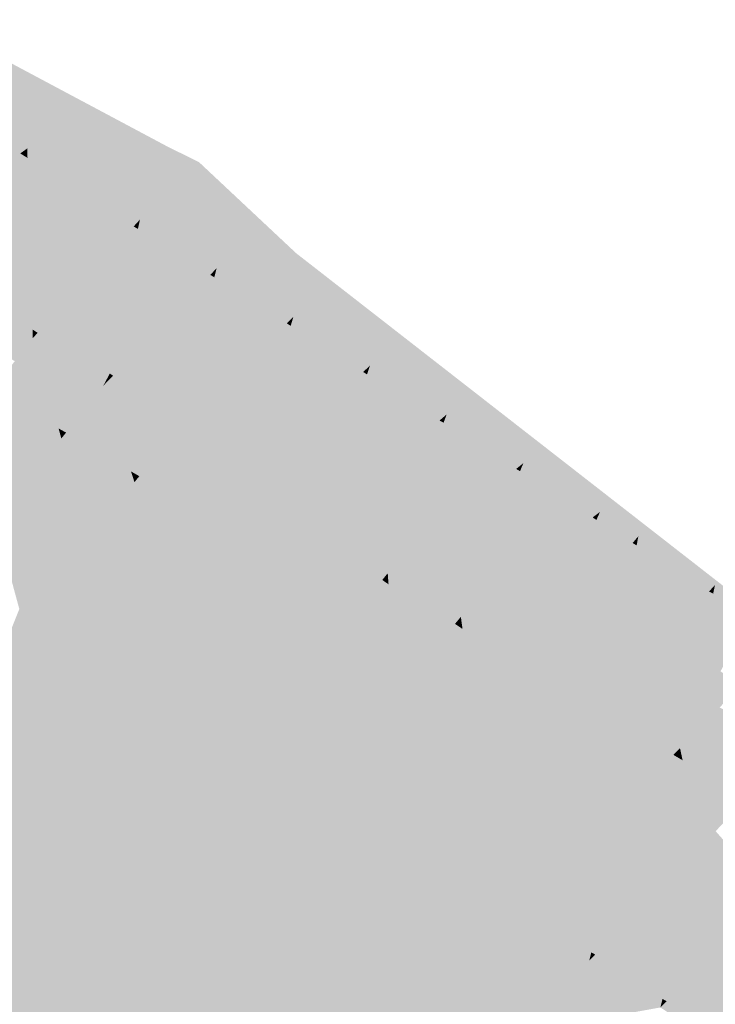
# Model space of a CAD drawing. Header units: metres. Extents: x 66128 to 66532, y 402454 to 402726.
# Tile 34 of 39: x 66191 to 66235, y 402658 to 402721. Entities that reach past the tile are written whole.
import ezdxf

# ---------------------------------------------------------------- set-up
doc = ezdxf.new("R2010")
doc.units = ezdxf.units.M
doc.layers.add('GM-C3D-SURFACE-TIN_bestaand', color=7, linetype='Continuous')

msp = doc.modelspace()

# ---------------------------------------------------------------- linework, layer by layer
at = {"layer": 'GM-C3D-SURFACE-TIN_bestaand', "color": 21, "linetype": 'Continuous', "lineweight": -3}
for points in [[(66185.47, 402720.726), (66187.382, 402719.519), (66200.592, 402712.666)], [(66187.382, 402719.519), (66189.295, 402718.312), (66200.592, 402712.666)], [(66189.281, 402714.07), (66191.207, 402717.105), (66189.295, 402718.312)], [(66189.295, 402718.312), (66191.207, 402717.105), (66200.592, 402712.666)], [(66189.281, 402714.07), (66193.214, 402715.845), (66191.207, 402717.105)], [(66191.207, 402717.105), (66193.214, 402715.845), (66200.592, 402712.666)], [(66189.281, 402714.07), (66191.662, 402712.57), (66193.214, 402715.845)], [(66191.662, 402712.57), (66195.22, 402714.585), (66193.214, 402715.845)], [(66193.214, 402715.845), (66195.22, 402714.585), (66200.592, 402712.666)], [(66191.662, 402712.57), (66194.043, 402711.07), (66195.22, 402714.585)], [(66194.043, 402711.07), (66197.227, 402713.325), (66195.22, 402714.585)], [(66195.22, 402714.585), (66197.227, 402713.325), (66200.592, 402712.666)], [(66188.98, 402713.703), (66191.662, 402712.57), (66189.281, 402714.07)], [(66188.98, 402713.703), (66191.222, 402712.254), (66191.662, 402712.57)], [(66194.043, 402711.07), (66196.424, 402709.569), (66197.227, 402713.325)], [(66196.424, 402709.569), (66199.234, 402712.065), (66197.227, 402713.325)], [(66197.227, 402713.325), (66199.769, 402712.658), (66200.592, 402712.666)], [(66197.227, 402713.325), (66199.234, 402712.065), (66199.769, 402712.658)], [(66191.68, 402711.97), (66191.662, 402712.57), (66191.222, 402712.254)], [(66191.68, 402711.97), (66194.043, 402711.07), (66191.662, 402712.57)], [(66199.234, 402712.065), (66200.337, 402712.285), (66199.769, 402712.658)], [(66200.337, 402712.285), (66200.592, 402712.666), (66199.769, 402712.658)], [(66200.337, 402712.285), (66202.539, 402711.708), (66200.592, 402712.666)], [(66191.68, 402711.97), (66193.936, 402710.513), (66194.043, 402711.07)], [(66196.424, 402709.569), (66198.805, 402708.069), (66199.234, 402712.065)], [(66198.805, 402708.069), (66202.444, 402710.079), (66199.234, 402712.065)], [(66202.444, 402710.079), (66200.337, 402712.285), (66199.234, 402712.065)], [(66202.444, 402710.079), (66202.539, 402711.708), (66200.337, 402712.285)], [(66202.444, 402710.079), (66204.652, 402708.587), (66202.539, 402711.708)], [(66206.963, 402707.067), (66208.693, 402705.94), (66202.539, 402711.708)], [(66205.234, 402708.193), (66206.963, 402707.067), (66202.539, 402711.708)], [(66205.234, 402708.193), (66202.539, 402711.708), (66204.652, 402708.587)], [(66193.936, 402710.513), (66196.424, 402709.569), (66194.043, 402711.07)], [(66193.936, 402710.513), (66196.177, 402709.065), (66196.424, 402709.569)], [(66198.805, 402708.069), (66201.234, 402706.525), (66202.444, 402710.079)], [(66201.234, 402706.525), (66204.652, 402708.587), (66202.444, 402710.079)], [(66196.177, 402709.065), (66198.805, 402708.069), (66196.424, 402709.569)], [(66196.177, 402709.065), (66198.405, 402707.626), (66198.805, 402708.069)], [(66201.234, 402706.525), (66203.663, 402704.982), (66204.652, 402708.587)], [(66205.234, 402708.193), (66204.652, 402708.587), (66203.663, 402704.982)], [(66205.234, 402708.193), (66203.663, 402704.982), (66206.963, 402707.067)], [(66198.405, 402707.626), (66198.674, 402707.474), (66198.805, 402708.069)], [(66198.674, 402707.474), (66201.234, 402706.525), (66198.805, 402708.069)], [(66198.674, 402707.474), (66200.965, 402706.018), (66201.234, 402706.525)], [(66206.963, 402707.067), (66203.663, 402704.982), (66206.091, 402703.439)], [(66206.963, 402707.067), (66206.091, 402703.439), (66208.693, 402705.94)], [(66200.965, 402706.018), (66203.663, 402704.982), (66201.234, 402706.525)], [(66200.965, 402706.018), (66203.256, 402704.561), (66203.663, 402704.982)], [(66206.091, 402703.439), (66208.52, 402701.895), (66208.693, 402705.94)], [(66208.52, 402701.895), (66210.949, 402700.352), (66208.693, 402705.94)], [(66210.949, 402700.352), (66213.377, 402698.809), (66208.693, 402705.94)], [(66213.377, 402698.809), (66215.806, 402697.265), (66208.693, 402705.94)], [(66215.806, 402697.265), (66218.235, 402695.722), (66208.693, 402705.94)], [(66218.235, 402695.722), (66220.664, 402694.179), (66208.693, 402705.94)], [(66220.664, 402694.179), (66223.092, 402692.635), (66208.693, 402705.94)], [(66223.092, 402692.635), (66225.521, 402691.092), (66208.693, 402705.94)], [(66225.521, 402691.092), (66227.95, 402689.548), (66208.693, 402705.94)], [(66227.95, 402689.548), (66230.379, 402688.005), (66208.693, 402705.94)], [(66230.379, 402688.005), (66232.807, 402686.462), (66208.693, 402705.94)], [(66232.807, 402686.462), (66235.236, 402684.918), (66208.693, 402705.94)], [(66235.236, 402684.918), (66237.665, 402683.375), (66208.693, 402705.94)], [(66203.256, 402704.561), (66203.513, 402704.411), (66203.663, 402704.982)], [(66203.513, 402704.411), (66206.091, 402703.439), (66203.663, 402704.982)], [(66203.513, 402704.411), (66205.81, 402702.951), (66206.091, 402703.439)], [(66205.81, 402702.951), (66208.52, 402701.895), (66206.091, 402703.439)], [(66205.81, 402702.951), (66208.106, 402701.491), (66208.52, 402701.895)], [(66208.352, 402701.33), (66208.52, 402701.895), (66208.106, 402701.491)], [(66208.352, 402701.33), (66210.949, 402700.352), (66208.52, 402701.895)], [(66208.352, 402701.33), (66210.648, 402699.87), (66210.949, 402700.352)], [(66210.648, 402699.87), (66213.377, 402698.809), (66210.949, 402700.352)], [(66210.648, 402699.87), (66212.944, 402698.411), (66213.377, 402698.809)], [(66213.192, 402698.253), (66213.377, 402698.809), (66212.944, 402698.411)], [(66213.192, 402698.253), (66215.806, 402697.265), (66213.377, 402698.809)], [(66213.192, 402698.253), (66215.489, 402696.793), (66215.806, 402697.265)], [(66215.489, 402696.793), (66218.235, 402695.722), (66215.806, 402697.265)], [(66215.489, 402696.793), (66217.784, 402695.334), (66218.235, 402695.722)], [(66217.784, 402695.334), (66218.039, 402695.194), (66218.235, 402695.722)], [(66218.039, 402695.194), (66220.664, 402694.179), (66218.235, 402695.722)], [(66218.039, 402695.194), (66220.34, 402693.732), (66220.664, 402694.179)], [(66220.34, 402693.732), (66223.092, 402692.635), (66220.664, 402694.179)], [(66220.34, 402693.732), (66222.641, 402692.269), (66223.092, 402692.635)], [(66222.884, 402692.124), (66223.092, 402692.635), (66222.641, 402692.269)], [(66222.884, 402692.124), (66225.521, 402691.092), (66223.092, 402692.635)], [(66222.884, 402692.124), (66225.185, 402690.661), (66225.521, 402691.092)], [(66225.185, 402690.661), (66227.95, 402689.548), (66225.521, 402691.092)], [(66225.185, 402690.661), (66227.486, 402689.199), (66227.95, 402689.548)], [(66227.721, 402689.034), (66227.95, 402689.548), (66227.486, 402689.199)], [(66227.721, 402689.034), (66230.379, 402688.005), (66227.95, 402689.548)], [(66227.721, 402689.034), (66230.017, 402687.575), (66230.379, 402688.005)], [(66230.271, 402687.423), (66230.379, 402688.005), (66230.017, 402687.575)], [(66230.271, 402687.423), (66232.807, 402686.462), (66230.379, 402688.005)], [(66230.271, 402687.423), (66232.566, 402685.964), (66232.807, 402686.462)], [(66232.566, 402685.964), (66235.236, 402684.918), (66232.807, 402686.462)], [(66232.566, 402685.964), (66234.861, 402684.505), (66235.236, 402684.918)], [(66234.861, 402684.505), (66235.119, 402684.373), (66235.236, 402684.918)], [(66235.119, 402684.373), (66237.665, 402683.375), (66235.236, 402684.918)], [(66235.119, 402684.373), (66237.419, 402682.911), (66237.665, 402683.375)]]:
    msp.add_solid(points, dxfattribs=at)
at = {"layer": 'GM-C3D-SURFACE-TIN_bestaand', "color": 31, "linetype": 'Continuous', "lineweight": -3}
for points in [[(66187.52, 402711.925), (66191.222, 402712.254), (66188.98, 402713.703)], [(66187.52, 402711.925), (66189.228, 402710.821), (66191.222, 402712.254)], [(66191.76, 402709.252), (66191.222, 402712.254), (66189.228, 402710.821)], [(66191.76, 402709.252), (66191.68, 402711.97), (66191.222, 402712.254)], [(66191.76, 402709.252), (66193.936, 402710.513), (66191.68, 402711.97)], [(66191.76, 402709.252), (66193.479, 402708.142), (66193.936, 402710.513)], [(66193.479, 402708.142), (66196.177, 402709.065), (66193.936, 402710.513)], [(66193.479, 402708.142), (66195.187, 402707.038), (66196.177, 402709.065)], [(66195.187, 402707.038), (66198.405, 402707.626), (66196.177, 402709.065)], [(66195.187, 402707.038), (66196.884, 402705.942), (66198.405, 402707.626)], [(66196.884, 402705.942), (66198.674, 402707.474), (66198.405, 402707.626)], [(66196.884, 402705.942), (66198.176, 402705.216), (66198.674, 402707.474)], [(66198.176, 402705.216), (66200.965, 402706.018), (66198.674, 402707.474)], [(66198.176, 402705.216), (66199.947, 402704.091), (66200.965, 402706.018)], [(66199.947, 402704.091), (66203.256, 402704.561), (66200.965, 402706.018)], [(66199.947, 402704.091), (66201.717, 402702.965), (66203.256, 402704.561)], [(66201.717, 402702.965), (66203.513, 402704.411), (66203.256, 402704.561)], [(66201.717, 402702.965), (66202.947, 402702.247), (66203.513, 402704.411)], [(66202.947, 402702.247), (66205.81, 402702.951), (66203.513, 402704.411)], [(66202.947, 402702.247), (66204.745, 402701.104), (66205.81, 402702.951)], [(66204.745, 402701.104), (66208.106, 402701.491), (66205.81, 402702.951)], [(66204.745, 402701.104), (66206.542, 402699.962), (66208.106, 402701.491)], [(66207.715, 402699.194), (66208.106, 402701.491), (66206.542, 402699.962)], [(66207.715, 402699.194), (66208.352, 402701.33), (66208.106, 402701.491)], [(66207.715, 402699.194), (66210.648, 402699.87), (66208.352, 402701.33)], [(66207.715, 402699.194), (66209.513, 402698.051), (66210.648, 402699.87)], [(66209.513, 402698.051), (66212.944, 402698.411), (66210.648, 402699.87)], [(66209.513, 402698.051), (66211.309, 402696.909), (66212.944, 402698.411)], [(66212.494, 402696.157), (66212.944, 402698.411), (66211.309, 402696.909)], [(66212.494, 402696.157), (66213.192, 402698.253), (66212.944, 402698.411)], [(66212.494, 402696.157), (66215.489, 402696.793), (66213.192, 402698.253)], [(66212.494, 402696.157), (66214.291, 402695.015), (66215.489, 402696.793)], [(66214.291, 402695.015), (66217.784, 402695.334), (66215.489, 402696.793)], [(66214.291, 402695.015), (66216.088, 402693.873), (66217.784, 402695.334)], [(66216.088, 402693.873), (66218.039, 402695.194), (66217.784, 402695.334)], [(66216.088, 402693.873), (66217.302, 402693.208), (66218.039, 402695.194)], [(66217.302, 402693.208), (66220.34, 402693.732), (66218.039, 402695.194)], [(66217.302, 402693.208), (66219.124, 402692.05), (66220.34, 402693.732)], [(66219.124, 402692.05), (66222.641, 402692.269), (66220.34, 402693.732)], [(66219.124, 402692.05), (66220.945, 402690.892), (66222.641, 402692.269)], [(66222.103, 402690.203), (66222.641, 402692.269), (66220.945, 402690.892)], [(66222.103, 402690.203), (66222.884, 402692.124), (66222.641, 402692.269)], [(66222.103, 402690.203), (66225.185, 402690.661), (66222.884, 402692.124)], [(66222.103, 402690.203), (66223.925, 402689.045), (66225.185, 402690.661)], [(66223.925, 402689.045), (66227.486, 402689.199), (66225.185, 402690.661)], [(66223.925, 402689.045), (66225.746, 402687.887), (66227.486, 402689.199)], [(66226.865, 402687.106), (66227.486, 402689.199), (66225.746, 402687.887)], [(66226.865, 402687.106), (66227.721, 402689.034), (66227.486, 402689.199)], [(66226.865, 402687.106), (66230.017, 402687.575), (66227.721, 402689.034)], [(66226.865, 402687.106), (66228.661, 402685.964), (66230.017, 402687.575)], [(66229.867, 402685.243), (66230.017, 402687.575), (66228.661, 402685.964)], [(66229.867, 402685.243), (66230.271, 402687.423), (66230.017, 402687.575)], [(66229.867, 402685.243), (66232.566, 402685.964), (66230.271, 402687.423)], [(66229.867, 402685.243), (66231.663, 402684.101), (66232.566, 402685.964)], [(66231.663, 402684.101), (66234.861, 402684.505), (66232.566, 402685.964)], [(66231.663, 402684.101), (66233.459, 402682.96), (66234.861, 402684.505)], [(66233.459, 402682.96), (66235.119, 402684.373), (66234.861, 402684.505)], [(66233.459, 402682.96), (66234.681, 402682.335), (66235.119, 402684.373)], [(66234.681, 402682.335), (66237.419, 402682.911), (66235.119, 402684.373)], [(66234.681, 402682.335), (66236.502, 402681.177), (66237.419, 402682.911)]]:
    msp.add_solid(points, dxfattribs=at)
at = {"layer": 'GM-C3D-SURFACE-TIN_bestaand', "color": 41, "linetype": 'Continuous', "lineweight": -3}
for points in [[(66191.84, 402706.534), (66189.228, 402710.821), (66187.234, 402709.388)], [(66191.84, 402706.534), (66191.76, 402709.252), (66189.228, 402710.821)], [(66191.84, 402706.534), (66193.479, 402708.142), (66191.76, 402709.252)], [(66191.84, 402706.534), (66193.022, 402705.771), (66193.479, 402708.142)], [(66193.022, 402705.771), (66195.187, 402707.038), (66193.479, 402708.142)], [(66193.022, 402705.771), (66194.196, 402705.012), (66195.187, 402707.038)], [(66194.196, 402705.012), (66196.884, 402705.942), (66195.187, 402707.038)], [(66194.196, 402705.012), (66195.363, 402704.259), (66196.884, 402705.942)], [(66195.363, 402704.259), (66198.176, 402705.216), (66196.884, 402705.942)], [(66195.363, 402704.259), (66197.679, 402702.958), (66198.176, 402705.216)], [(66197.679, 402702.958), (66199.947, 402704.091), (66198.176, 402705.216)], [(66197.679, 402702.958), (66198.928, 402702.164), (66199.947, 402704.091)], [(66198.928, 402702.164), (66201.717, 402702.965), (66199.947, 402704.091)], [(66198.928, 402702.164), (66200.178, 402701.369), (66201.717, 402702.965)], [(66200.178, 402701.369), (66202.947, 402702.247), (66201.717, 402702.965)], [(66200.178, 402701.369), (66202.382, 402700.083), (66202.947, 402702.247)], [(66202.382, 402700.083), (66204.745, 402701.104), (66202.947, 402702.247)], [(66202.382, 402700.083), (66203.68, 402699.258), (66204.745, 402701.104)], [(66203.68, 402699.258), (66206.542, 402699.962), (66204.745, 402701.104)], [(66203.68, 402699.258), (66204.978, 402698.433), (66206.542, 402699.962)], [(66207.079, 402697.058), (66206.542, 402699.962), (66204.978, 402698.433)], [(66207.079, 402697.058), (66207.715, 402699.194), (66206.542, 402699.962)], [(66207.079, 402697.058), (66209.513, 402698.051), (66207.715, 402699.194)], [(66207.079, 402697.058), (66208.377, 402696.232), (66209.513, 402698.051)], [(66208.377, 402696.232), (66211.309, 402696.909), (66209.513, 402698.051)], [(66208.377, 402696.232), (66209.675, 402695.407), (66211.309, 402696.909)], [(66211.796, 402694.061), (66211.309, 402696.909), (66209.675, 402695.407)], [(66211.796, 402694.061), (66212.494, 402696.157), (66211.309, 402696.909)], [(66211.796, 402694.061), (66214.291, 402695.015), (66212.494, 402696.157)], [(66211.796, 402694.061), (66213.094, 402693.236), (66214.291, 402695.015)], [(66213.094, 402693.236), (66216.088, 402693.873), (66214.291, 402695.015)], [(66213.094, 402693.236), (66214.392, 402692.411), (66216.088, 402693.873)], [(66214.392, 402692.411), (66217.302, 402693.208), (66216.088, 402693.873)], [(66214.392, 402692.411), (66216.565, 402691.223), (66217.302, 402693.208)], [(66216.565, 402691.223), (66219.124, 402692.05), (66217.302, 402693.208)], [(66216.565, 402691.223), (66217.907, 402690.369), (66219.124, 402692.05)], [(66217.907, 402690.369), (66220.945, 402690.892), (66219.124, 402692.05)], [(66217.907, 402690.369), (66219.25, 402689.516), (66220.945, 402690.892)], [(66221.322, 402688.282), (66220.945, 402690.892), (66219.25, 402689.516)], [(66221.322, 402688.282), (66222.103, 402690.203), (66220.945, 402690.892)], [(66221.322, 402688.282), (66223.925, 402689.045), (66222.103, 402690.203)], [(66221.322, 402688.282), (66222.664, 402687.428), (66223.925, 402689.045)], [(66222.664, 402687.428), (66225.746, 402687.887), (66223.925, 402689.045)], [(66222.664, 402687.428), (66224.006, 402686.575), (66225.746, 402687.887)], [(66226.008, 402685.177), (66225.746, 402687.887), (66224.006, 402686.575)], [(66226.008, 402685.177), (66226.865, 402687.106), (66225.746, 402687.887)], [(66226.008, 402685.177), (66228.661, 402685.964), (66226.865, 402687.106)], [(66226.008, 402685.177), (66227.305, 402684.353), (66228.661, 402685.964)], [(66229.463, 402683.064), (66228.661, 402685.964), (66227.305, 402684.353)], [(66229.463, 402683.064), (66229.867, 402685.243), (66228.661, 402685.964)], [(66229.463, 402683.064), (66231.663, 402684.101), (66229.867, 402685.243)], [(66229.463, 402683.064), (66230.76, 402682.239), (66231.663, 402684.101)], [(66230.76, 402682.239), (66233.459, 402682.96), (66231.663, 402684.101)], [(66230.76, 402682.239), (66232.057, 402681.414), (66233.459, 402682.96)], [(66232.057, 402681.414), (66234.681, 402682.335), (66233.459, 402682.96)], [(66232.057, 402681.414), (66234.243, 402680.296), (66234.681, 402682.335)], [(66234.243, 402680.296), (66236.502, 402681.177), (66234.681, 402682.335)], [(66234.243, 402680.296), (66235.585, 402679.443), (66236.502, 402681.177)]]:
    msp.add_solid(points, dxfattribs=at)
at = {"layer": 'GM-C3D-SURFACE-TIN_bestaand', "color": 51, "linetype": 'Continuous', "lineweight": -3}
for points in [[(66191.92, 402703.816), (66187.234, 402709.388), (66185.24, 402707.955)], [(66191.92, 402703.816), (66191.84, 402706.534), (66187.234, 402709.388)], [(66191.92, 402703.816), (66193.022, 402705.771), (66191.84, 402706.534)], [(66191.92, 402703.816), (66192.565, 402703.4), (66193.022, 402705.771)], [(66192.565, 402703.4), (66194.196, 402705.012), (66193.022, 402705.771)], [(66192.565, 402703.4), (66193.205, 402702.986), (66194.196, 402705.012)], [(66193.205, 402702.986), (66195.363, 402704.259), (66194.196, 402705.012)], [(66193.205, 402702.986), (66193.842, 402702.575), (66195.363, 402704.259)], [(66193.842, 402702.575), (66197.679, 402702.958), (66195.363, 402704.259)], [(66193.842, 402702.575), (66197.181, 402700.7), (66197.679, 402702.958)], [(66197.181, 402700.7), (66198.928, 402702.164), (66197.679, 402702.958)], [(66197.181, 402700.7), (66197.91, 402700.237), (66198.928, 402702.164)], [(66197.91, 402700.237), (66200.178, 402701.369), (66198.928, 402702.164)], [(66197.91, 402700.237), (66198.639, 402699.773), (66200.178, 402701.369)], [(66198.639, 402699.773), (66202.382, 402700.083), (66200.178, 402701.369)], [(66198.639, 402699.773), (66201.816, 402697.919), (66202.382, 402700.083)], [(66201.816, 402697.919), (66203.68, 402699.258), (66202.382, 402700.083)], [(66201.816, 402697.919), (66202.615, 402697.411), (66203.68, 402699.258)], [(66202.615, 402697.411), (66204.978, 402698.433), (66203.68, 402699.258)], [(66202.615, 402697.411), (66203.413, 402696.904), (66204.978, 402698.433)], [(66206.443, 402694.921), (66204.978, 402698.433), (66203.413, 402696.904)], [(66206.443, 402694.921), (66207.079, 402697.058), (66204.978, 402698.433)], [(66206.443, 402694.921), (66208.377, 402696.232), (66207.079, 402697.058)], [(66206.443, 402694.921), (66207.241, 402694.413), (66208.377, 402696.232)], [(66207.241, 402694.413), (66209.675, 402695.407), (66208.377, 402696.232)], [(66207.241, 402694.413), (66208.04, 402693.906), (66209.675, 402695.407)], [(66211.098, 402691.966), (66209.675, 402695.407), (66208.04, 402693.906)], [(66211.098, 402691.966), (66211.796, 402694.061), (66209.675, 402695.407)], [(66211.098, 402691.966), (66213.094, 402693.236), (66211.796, 402694.061)], [(66211.098, 402691.966), (66211.897, 402691.458), (66213.094, 402693.236)], [(66211.897, 402691.458), (66214.392, 402692.411), (66213.094, 402693.236)], [(66211.897, 402691.458), (66212.696, 402690.95), (66214.392, 402692.411)], [(66212.696, 402690.95), (66216.565, 402691.223), (66214.392, 402692.411)], [(66212.696, 402690.95), (66215.828, 402689.237), (66216.565, 402691.223)], [(66215.828, 402689.237), (66217.907, 402690.369), (66216.565, 402691.223)], [(66215.828, 402689.237), (66216.691, 402688.688), (66217.907, 402690.369)], [(66216.691, 402688.688), (66219.25, 402689.516), (66217.907, 402690.369)], [(66216.691, 402688.688), (66217.554, 402688.139), (66219.25, 402689.516)], [(66220.541, 402686.36), (66219.25, 402689.516), (66217.554, 402688.139)], [(66220.541, 402686.36), (66221.322, 402688.282), (66219.25, 402689.516)], [(66220.541, 402686.36), (66222.664, 402687.428), (66221.322, 402688.282)], [(66220.541, 402686.36), (66221.404, 402685.812), (66222.664, 402687.428)], [(66221.404, 402685.812), (66224.006, 402686.575), (66222.664, 402687.428)], [(66221.404, 402685.812), (66222.266, 402685.263), (66224.006, 402686.575)], [(66225.151, 402683.249), (66224.006, 402686.575), (66222.266, 402685.263)], [(66225.151, 402683.249), (66226.008, 402685.177), (66224.006, 402686.575)], [(66225.151, 402683.249), (66227.305, 402684.353), (66226.008, 402685.177)], [(66225.151, 402683.249), (66225.95, 402682.741), (66227.305, 402684.353)], [(66229.059, 402680.884), (66227.305, 402684.353), (66225.95, 402682.741)], [(66229.059, 402680.884), (66229.463, 402683.064), (66227.305, 402684.353)], [(66229.059, 402680.884), (66230.76, 402682.239), (66229.463, 402683.064)], [(66229.059, 402680.884), (66229.857, 402680.377), (66230.76, 402682.239)], [(66229.857, 402680.377), (66232.057, 402681.414), (66230.76, 402682.239)], [(66229.857, 402680.377), (66230.656, 402679.869), (66232.057, 402681.414)], [(66230.656, 402679.869), (66234.243, 402680.296), (66232.057, 402681.414)], [(66230.656, 402679.869), (66233.805, 402678.258), (66234.243, 402680.296)], [(66233.805, 402678.258), (66235.585, 402679.443), (66234.243, 402680.296)], [(66233.805, 402678.258), (66234.668, 402677.71), (66235.585, 402679.443)], [(66234.668, 402677.71), (66236.926, 402678.59), (66235.585, 402679.443)], [(66234.668, 402677.71), (66235.53, 402677.162), (66236.926, 402678.59)]]:
    msp.add_solid(points, dxfattribs=at)
at = {"layer": 'GM-C3D-SURFACE-TIN_bestaand', "color": 61, "linetype": 'Continuous', "lineweight": -3}
for points in [[(66192, 402701.099), (66185.24, 402707.955), (66183.246, 402706.521)], [(66192, 402701.099), (66191.92, 402703.816), (66185.24, 402707.955)], [(66192, 402701.099), (66192.565, 402703.4), (66191.92, 402703.816)], [(66192, 402701.099), (66192.108, 402701.029), (66192.565, 402703.4)], [(66192.108, 402701.029), (66193.205, 402702.986), (66192.565, 402703.4)], [(66192.108, 402701.029), (66192.214, 402700.96), (66193.205, 402702.986)], [(66192.214, 402700.96), (66193.842, 402702.575), (66193.205, 402702.986)], [(66192.214, 402700.96), (66192.321, 402700.892), (66193.842, 402702.575)], [(66192.321, 402700.892), (66197.181, 402700.7), (66193.842, 402702.575)], [(66192.321, 402700.892), (66196.683, 402698.442), (66197.181, 402700.7)], [(66196.683, 402698.442), (66197.91, 402700.237), (66197.181, 402700.7)], [(66196.683, 402698.442), (66196.892, 402698.31), (66197.91, 402700.237)], [(66196.892, 402698.31), (66198.639, 402699.773), (66197.91, 402700.237)], [(66196.892, 402698.31), (66197.1, 402698.177), (66198.639, 402699.773)], [(66197.1, 402698.177), (66201.816, 402697.919), (66198.639, 402699.773)], [(66197.1, 402698.177), (66201.25, 402695.755), (66201.816, 402697.919)], [(66201.25, 402695.755), (66202.615, 402697.411), (66201.816, 402697.919)], [(66201.25, 402695.755), (66201.55, 402695.565), (66202.615, 402697.411)], [(66201.55, 402695.565), (66203.413, 402696.904), (66202.615, 402697.411)], [(66201.55, 402695.565), (66201.849, 402695.374), (66203.413, 402696.904)], [(66205.806, 402692.785), (66203.413, 402696.904), (66201.849, 402695.374)], [(66205.806, 402692.785), (66206.443, 402694.921), (66203.413, 402696.904)], [(66205.806, 402692.785), (66207.241, 402694.413), (66206.443, 402694.921)], [(66205.806, 402692.785), (66206.106, 402692.594), (66207.241, 402694.413)], [(66206.106, 402692.594), (66208.04, 402693.906), (66207.241, 402694.413)], [(66206.106, 402692.594), (66206.405, 402692.404), (66208.04, 402693.906)], [(66210.4, 402689.87), (66208.04, 402693.906), (66206.405, 402692.404)], [(66210.4, 402689.87), (66211.098, 402691.966), (66208.04, 402693.906)], [(66210.4, 402689.87), (66211.897, 402691.458), (66211.098, 402691.966)], [(66210.4, 402689.87), (66210.7, 402689.679), (66211.897, 402691.458)], [(66210.7, 402689.679), (66212.696, 402690.95), (66211.897, 402691.458)], [(66210.7, 402689.679), (66210.999, 402689.489), (66212.696, 402690.95)], [(66210.999, 402689.489), (66215.828, 402689.237), (66212.696, 402690.95)], [(66210.999, 402689.489), (66215.091, 402687.251), (66215.828, 402689.237)], [(66215.091, 402687.251), (66216.691, 402688.688), (66215.828, 402689.237)], [(66215.091, 402687.251), (66215.475, 402687.007), (66216.691, 402688.688)], [(66215.475, 402687.007), (66217.554, 402688.139), (66216.691, 402688.688)], [(66215.475, 402687.007), (66215.858, 402686.763), (66217.554, 402688.139)], [(66219.76, 402684.439), (66217.554, 402688.139), (66215.858, 402686.763)], [(66219.76, 402684.439), (66220.541, 402686.36), (66217.554, 402688.139)], [(66219.76, 402684.439), (66221.404, 402685.812), (66220.541, 402686.36)], [(66219.76, 402684.439), (66220.143, 402684.195), (66221.404, 402685.812)], [(66220.143, 402684.195), (66222.266, 402685.263), (66221.404, 402685.812)], [(66220.143, 402684.195), (66220.527, 402683.952), (66222.266, 402685.263)], [(66224.295, 402681.321), (66222.266, 402685.263), (66220.527, 402683.952)], [(66224.295, 402681.321), (66225.151, 402683.249), (66222.266, 402685.263)], [(66224.295, 402681.321), (66225.95, 402682.741), (66225.151, 402683.249)], [(66224.295, 402681.321), (66224.594, 402681.13), (66225.95, 402682.741)], [(66228.655, 402678.705), (66225.95, 402682.741), (66224.594, 402681.13)], [(66228.655, 402678.705), (66229.059, 402680.884), (66225.95, 402682.741)], [(66228.655, 402678.705), (66229.857, 402680.377), (66229.059, 402680.884)], [(66228.655, 402678.705), (66228.954, 402678.514), (66229.857, 402680.377)], [(66228.954, 402678.514), (66230.656, 402679.869), (66229.857, 402680.377)], [(66228.954, 402678.514), (66229.254, 402678.324), (66230.656, 402679.869)], [(66229.254, 402678.324), (66233.805, 402678.258), (66230.656, 402679.869)], [(66229.254, 402678.324), (66233.367, 402676.22), (66233.805, 402678.258)], [(66233.367, 402676.22), (66234.668, 402677.71), (66233.805, 402678.258)], [(66233.367, 402676.22), (66233.751, 402675.976), (66234.668, 402677.71)], [(66233.751, 402675.976), (66235.53, 402677.162), (66234.668, 402677.71)], [(66233.751, 402675.976), (66234.134, 402675.733), (66235.53, 402677.162)], [(66234.134, 402675.733), (66238.527, 402675.544), (66235.53, 402677.162)], [(66234.134, 402675.733), (66238.048, 402673.62), (66238.527, 402675.544)]]:
    msp.add_solid(points, dxfattribs=at)
at = {"layer": 'GM-C3D-SURFACE-TIN_bestaand', "color": 71, "linetype": 'Continuous', "lineweight": -3}
for points in [[(66182.848, 402706.235), (66192, 402701.099), (66183.246, 402706.521)], [(66189.041, 402700.236), (66192.016, 402700.555), (66182.848, 402706.235)], [(66182.848, 402706.235), (66192.016, 402700.555), (66192, 402701.099)], [(66192.016, 402700.555), (66192.108, 402701.029), (66192, 402701.099)], [(66192.016, 402700.555), (66192.214, 402700.96), (66192.108, 402701.029)], [(66192.016, 402700.555), (66192.321, 402700.892), (66192.214, 402700.96)], [(66196.484, 402697.539), (66192.321, 402700.892), (66192.016, 402700.555)], [(66196.484, 402697.539), (66196.683, 402698.442), (66192.321, 402700.892)], [(66189.041, 402700.236), (66190.872, 402699.093), (66192.016, 402700.555)], [(66190.872, 402699.093), (66192.74, 402698.013), (66192.016, 402700.555)], [(66195.598, 402696.425), (66196.484, 402697.539), (66192.016, 402700.555)], [(66195.598, 402696.425), (66192.016, 402700.555), (66192.74, 402698.013)], [(66196.484, 402697.539), (66196.892, 402698.31), (66196.683, 402698.442)], [(66196.484, 402697.539), (66197.1, 402698.177), (66196.892, 402698.31)], [(66200.911, 402694.457), (66197.1, 402698.177), (66196.484, 402697.539)], [(66200.911, 402694.457), (66201.25, 402695.755), (66197.1, 402698.177)], [(66195.598, 402696.425), (66197.141, 402695.503), (66196.484, 402697.539)], [(66200.297, 402693.7), (66200.911, 402694.457), (66196.484, 402697.539)], [(66200.297, 402693.7), (66196.484, 402697.539), (66197.141, 402695.503)], [(66200.911, 402694.457), (66201.55, 402695.565), (66201.25, 402695.755)], [(66200.911, 402694.457), (66201.849, 402695.374), (66201.55, 402695.565)], [(66200.911, 402694.457), (66205.806, 402692.785), (66201.849, 402695.374)], [(66200.297, 402693.7), (66201.376, 402692.894), (66200.911, 402694.457)], [(66204.761, 402690.678), (66205.424, 402691.503), (66200.911, 402694.457)], [(66204.761, 402690.678), (66200.911, 402694.457), (66201.376, 402692.894)], [(66200.911, 402694.457), (66205.424, 402691.503), (66205.806, 402692.785)], [(66205.424, 402691.503), (66206.106, 402692.594), (66205.806, 402692.785)], [(66205.424, 402691.503), (66206.405, 402692.404), (66206.106, 402692.594)], [(66205.424, 402691.503), (66210.4, 402689.87), (66206.405, 402692.404)], [(66208.179, 402688.51), (66205.424, 402691.503), (66204.761, 402690.678)], [(66208.179, 402688.51), (66209.982, 402688.612), (66205.424, 402691.503)], [(66205.424, 402691.503), (66209.982, 402688.612), (66210.4, 402689.87)], [(66209.982, 402688.612), (66210.7, 402689.679), (66210.4, 402689.87)], [(66209.982, 402688.612), (66210.999, 402689.489), (66210.7, 402689.679)], [(66214.501, 402685.662), (66210.999, 402689.489), (66209.982, 402688.612)], [(66214.501, 402685.662), (66215.091, 402687.251), (66210.999, 402689.489)], [(66208.179, 402688.51), (66209.292, 402687.759), (66209.982, 402688.612)], [(66213.616, 402685.516), (66209.982, 402688.612), (66209.292, 402687.759)], [(66213.616, 402685.516), (66214.501, 402685.662), (66209.982, 402688.612)], [(66214.501, 402685.662), (66215.475, 402687.007), (66215.091, 402687.251)], [(66214.501, 402685.662), (66215.858, 402686.763), (66215.475, 402687.007)], [(66214.501, 402685.662), (66219.76, 402684.439), (66215.858, 402686.763)], [(66213.616, 402685.516), (66214.155, 402685.234), (66214.501, 402685.662)], [(66214.553, 402684.962), (66214.501, 402685.662), (66214.155, 402685.234)], [(66218.765, 402682.453), (66219.135, 402682.902), (66214.501, 402685.662)], [(66218.765, 402682.453), (66214.501, 402685.662), (66214.553, 402684.962)], [(66214.501, 402685.662), (66219.135, 402682.902), (66219.76, 402684.439)], [(66219.135, 402682.902), (66220.143, 402684.195), (66219.76, 402684.439)], [(66219.135, 402682.902), (66220.527, 402683.952), (66220.143, 402684.195)], [(66219.135, 402682.902), (66224.295, 402681.321), (66220.527, 402683.952)], [(66219.239, 402682.131), (66219.135, 402682.902), (66218.765, 402682.453)], [(66219.239, 402682.131), (66223.781, 402680.164), (66219.135, 402682.902)], [(66219.135, 402682.902), (66223.781, 402680.164), (66224.295, 402681.321)], [(66219.239, 402682.131), (66223.039, 402679.323), (66223.781, 402680.164)], [(66223.781, 402680.164), (66224.594, 402681.13), (66224.295, 402681.321)], [(66223.781, 402680.164), (66228.655, 402678.705), (66224.594, 402681.13)], [(66224.077, 402678.543), (66223.781, 402680.164), (66223.039, 402679.323)], [(66227.551, 402676.468), (66228.413, 402677.397), (66223.781, 402680.164)], [(66227.551, 402676.468), (66223.781, 402680.164), (66224.077, 402678.543)], [(66223.781, 402680.164), (66228.413, 402677.397), (66228.655, 402678.705)], [(66228.413, 402677.397), (66228.954, 402678.514), (66228.655, 402678.705)], [(66228.413, 402677.397), (66229.254, 402678.324), (66228.954, 402678.514)], [(66233.017, 402674.589), (66229.254, 402678.324), (66228.413, 402677.397)], [(66233.017, 402674.589), (66233.367, 402676.22), (66229.254, 402678.324)], [(66227.551, 402676.468), (66228.699, 402675.997), (66228.413, 402677.397)], [(66232.602, 402674.153), (66233.017, 402674.589), (66228.413, 402677.397)], [(66232.602, 402674.153), (66228.413, 402677.397), (66228.699, 402675.997)], [(66233.017, 402674.589), (66233.751, 402675.976), (66233.367, 402676.22)], [(66233.017, 402674.589), (66234.134, 402675.733), (66233.751, 402675.976)], [(66237.569, 402671.696), (66234.134, 402675.733), (66233.017, 402674.589)], [(66237.569, 402671.696), (66238.048, 402673.62), (66234.134, 402675.733)], [(66232.602, 402674.153), (66233.184, 402673.813), (66233.017, 402674.589)], [(66237.569, 402671.696), (66233.017, 402674.589), (66233.184, 402673.813)]]:
    msp.add_solid(points, dxfattribs=at)
at = {"layer": 'GM-C3D-SURFACE-TIN_bestaand', "color": 70, "linetype": 'Continuous', "lineweight": -3}
for points in [[(66189.441, 402697.265), (66192.74, 402698.013), (66190.872, 402699.093)], [(66189.441, 402697.265), (66193.645, 402694.835), (66192.74, 402698.013)], [(66194.121, 402694.57), (66195.598, 402696.425), (66192.74, 402698.013)], [(66194.121, 402694.57), (66192.74, 402698.013), (66193.645, 402694.835)], [(66194.121, 402694.57), (66197.141, 402695.503), (66195.598, 402696.425)], [(66194.121, 402694.57), (66198.237, 402692.11), (66197.141, 402695.503)], [(66198.763, 402691.809), (66200.297, 402693.7), (66197.141, 402695.503)], [(66198.763, 402691.809), (66197.141, 402695.503), (66198.237, 402692.11)], [(66198.763, 402691.809), (66201.376, 402692.894), (66200.297, 402693.7)], [(66198.763, 402691.809), (66202.54, 402688.986), (66201.376, 402692.894)], [(66203.104, 402688.617), (66204.761, 402690.678), (66201.376, 402692.894)], [(66203.104, 402688.617), (66201.376, 402692.894), (66202.54, 402688.986)], [(66203.674, 402688.256), (66204.761, 402690.678), (66203.104, 402688.617)], [(66203.674, 402688.256), (66208.179, 402688.51), (66204.761, 402690.678)], [(66203.674, 402688.256), (66209.292, 402687.759), (66208.179, 402688.51)], [(66203.674, 402688.256), (66207.568, 402685.626), (66209.292, 402687.759)], [(66209.19, 402684.784), (66209.292, 402687.759), (66207.568, 402685.626)], [(66209.19, 402684.784), (66213.616, 402685.516), (66209.292, 402687.759)], [(66209.19, 402684.784), (66214.155, 402685.234), (66213.616, 402685.516)], [(66209.19, 402684.784), (66212.423, 402683.097), (66214.155, 402685.234)], [(66214.809, 402681.463), (66214.155, 402685.234), (66212.423, 402683.097)], [(66214.809, 402681.463), (66214.553, 402684.962), (66214.155, 402685.234)], [(66216.915, 402680.208), (66218.765, 402682.453), (66214.553, 402684.962)], [(66216.915, 402680.208), (66214.553, 402684.962), (66214.809, 402681.463)], [(66219.761, 402678.274), (66218.765, 402682.453), (66216.915, 402680.208)], [(66219.761, 402678.274), (66219.239, 402682.131), (66218.765, 402682.453)], [(66219.761, 402678.274), (66223.039, 402679.323), (66219.239, 402682.131)], [(66219.761, 402678.274), (66221.186, 402677.221), (66223.039, 402679.323)], [(66224.816, 402674.493), (66223.039, 402679.323), (66221.186, 402677.221)], [(66224.816, 402674.493), (66224.077, 402678.543), (66223.039, 402679.323)], [(66225.395, 402674.148), (66227.551, 402676.468), (66224.077, 402678.543)], [(66225.395, 402674.148), (66224.077, 402678.543), (66224.816, 402674.493)], [(66225.395, 402674.148), (66228.699, 402675.997), (66227.551, 402676.468)], [(66225.395, 402674.148), (66229.414, 402672.499), (66228.699, 402675.997)], [(66230.529, 402671.972), (66232.602, 402674.153), (66228.699, 402675.997)], [(66230.529, 402671.972), (66228.699, 402675.997), (66229.414, 402672.499)], [(66230.529, 402671.972), (66233.184, 402673.813), (66232.602, 402674.153)], [(66230.529, 402671.972), (66234.022, 402669.928), (66233.184, 402673.813)], [(66235.275, 402669.324), (66237.569, 402671.696), (66233.184, 402673.813)], [(66235.275, 402669.324), (66233.184, 402673.813), (66234.022, 402669.928)]]:
    msp.add_solid(points, dxfattribs=at)
at = {"layer": 'GM-C3D-SURFACE-TIN_bestaand', "color": 90, "linetype": 'Continuous', "lineweight": -3}
for points in [[(66191.555, 402692.467), (66189.155, 402696.899), (66188.753, 402694.087)], [(66193.826, 402694.199), (66189.441, 402697.265), (66189.155, 402696.899)], [(66191.555, 402692.467), (66193.826, 402694.199), (66189.155, 402696.899)], [(66193.826, 402694.199), (66193.645, 402694.835), (66189.441, 402697.265)], [(66193.826, 402694.199), (66194.121, 402694.57), (66193.645, 402694.835)], [(66198.456, 402691.431), (66194.121, 402694.57), (66193.826, 402694.199)], [(66198.456, 402691.431), (66198.237, 402692.11), (66194.121, 402694.57)], [(66191.555, 402692.467), (66193.458, 402691.8), (66193.826, 402694.199)], [(66196.545, 402689.955), (66193.826, 402694.199), (66193.458, 402691.8)], [(66196.545, 402689.955), (66198.456, 402691.431), (66193.826, 402694.199)], [(66198.456, 402691.431), (66198.763, 402691.809), (66198.237, 402692.11)], [(66196.545, 402689.955), (66198.07, 402689.143), (66198.456, 402691.431)], [(66201.058, 402686.909), (66198.456, 402691.431), (66198.07, 402689.143)], [(66202.772, 402688.205), (66198.763, 402691.809), (66198.456, 402691.431)], [(66201.058, 402686.909), (66202.772, 402688.205), (66198.456, 402691.431)], [(66202.772, 402688.205), (66202.54, 402688.986), (66198.763, 402691.809)], [(66202.772, 402688.205), (66203.104, 402688.617), (66202.54, 402688.986)], [(66201.058, 402686.909), (66202.456, 402686.338), (66202.772, 402688.205)], [(66205.816, 402683.831), (66202.772, 402688.205), (66202.456, 402686.338)], [(66202.772, 402688.205), (66203.674, 402688.256), (66203.104, 402688.617)], [(66206.534, 402684.346), (66203.674, 402688.256), (66202.772, 402688.205)], [(66205.816, 402683.831), (66206.534, 402684.346), (66202.772, 402688.205)], [(66206.534, 402684.346), (66207.568, 402685.626), (66203.674, 402688.256)], [(66206.534, 402684.346), (66209.19, 402684.784), (66207.568, 402685.626)], [(66209.074, 402681.804), (66209.19, 402684.784), (66206.534, 402684.346)], [(66209.074, 402681.804), (66212.423, 402683.097), (66209.19, 402684.784)], [(66205.816, 402683.831), (66206.436, 402683.429), (66206.534, 402684.346)], [(66209.074, 402681.804), (66206.534, 402684.346), (66206.436, 402683.429)], [(66209.074, 402681.804), (66210.69, 402680.96), (66212.423, 402683.097)], [(66215.065, 402677.963), (66212.423, 402683.097), (66210.69, 402680.96)], [(66215.065, 402677.963), (66214.809, 402681.463), (66212.423, 402683.097)], [(66215.065, 402677.963), (66216.915, 402680.208), (66214.809, 402681.463)], [(66215.065, 402677.963), (66219.761, 402678.274), (66216.915, 402680.208)], [(66215.065, 402677.963), (66220.074, 402675.96), (66219.761, 402678.274)], [(66220.074, 402675.96), (66221.186, 402677.221), (66219.761, 402678.274)], [(66215.065, 402677.963), (66219.399, 402675.361), (66220.074, 402675.96)], [(66220.074, 402675.96), (66224.816, 402674.493), (66221.186, 402677.221)], [(66219.399, 402675.361), (66219.899, 402674.969), (66220.074, 402675.96)], [(66219.899, 402674.969), (66224.964, 402673.683), (66220.074, 402675.96)], [(66220.074, 402675.96), (66224.964, 402673.683), (66224.816, 402674.493)], [(66219.899, 402674.969), (66223.621, 402672.388), (66224.964, 402673.683)], [(66224.964, 402673.683), (66225.395, 402674.148), (66224.816, 402674.493)], [(66229.7, 402671.1), (66225.395, 402674.148), (66224.964, 402673.683)], [(66229.7, 402671.1), (66229.414, 402672.499), (66225.395, 402674.148)], [(66223.621, 402672.388), (66224.533, 402671.71), (66224.964, 402673.683)], [(66228.569, 402669.968), (66224.964, 402673.683), (66224.533, 402671.71)], [(66228.569, 402669.968), (66229.7, 402671.1), (66224.964, 402673.683)], [(66229.7, 402671.1), (66230.529, 402671.972), (66229.414, 402672.499)], [(66234.357, 402668.375), (66230.529, 402671.972), (66229.7, 402671.1)], [(66234.357, 402668.375), (66234.022, 402669.928), (66230.529, 402671.972)], [(66228.569, 402669.968), (66229.317, 402669.525), (66229.7, 402671.1)], [(66233.239, 402667.23), (66229.7, 402671.1), (66229.317, 402669.525)], [(66233.239, 402667.23), (66234.357, 402668.375), (66229.7, 402671.1)], [(66234.357, 402668.375), (66235.275, 402669.324), (66234.022, 402669.928)], [(66238.8, 402665.318), (66235.275, 402669.324), (66234.357, 402668.375)], [(66233.95, 402666.761), (66234.357, 402668.375), (66233.239, 402667.23)], [(66238.02, 402664.522), (66234.357, 402668.375), (66233.95, 402666.761)], [(66238.02, 402664.522), (66238.8, 402665.318), (66234.357, 402668.375)]]:
    msp.add_solid(points, dxfattribs=at)
at = {"layer": 'GM-C3D-SURFACE-TIN_bestaand', "color": 110, "linetype": 'Continuous', "lineweight": -3}
for points in [[(66188.717, 402690.302), (66191.555, 402692.467), (66188.753, 402694.087)], [(66188.717, 402690.302), (66193.458, 402691.8), (66191.555, 402692.467)], [(66188.717, 402690.302), (66192.998, 402688.802), (66193.458, 402691.8)], [(66194.155, 402688.11), (66193.458, 402691.8), (66192.998, 402688.802)], [(66194.155, 402688.11), (66196.545, 402689.955), (66193.458, 402691.8)], [(66194.155, 402688.11), (66198.07, 402689.143), (66196.545, 402689.955)], [(66194.155, 402688.11), (66197.587, 402686.282), (66198.07, 402689.143)], [(66198.915, 402685.289), (66198.07, 402689.143), (66197.587, 402686.282)], [(66198.915, 402685.289), (66201.058, 402686.909), (66198.07, 402689.143)], [(66198.915, 402685.289), (66202.456, 402686.338), (66201.058, 402686.909)], [(66198.915, 402685.289), (66202.06, 402684.005), (66202.456, 402686.338)], [(66204.02, 402682.542), (66202.456, 402686.338), (66202.06, 402684.005)], [(66204.02, 402682.542), (66205.816, 402683.831), (66202.456, 402686.338)], [(66204.02, 402682.542), (66206.436, 402683.429), (66205.816, 402683.831)], [(66204.02, 402682.542), (66206.191, 402681.137), (66206.436, 402683.429)], [(66208.829, 402679.512), (66206.436, 402683.429), (66206.191, 402681.137)], [(66208.829, 402679.512), (66209.074, 402681.804), (66206.436, 402683.429)], [(66208.829, 402679.512), (66210.344, 402680.533), (66209.074, 402681.804)], [(66210.344, 402680.533), (66210.69, 402680.96), (66209.074, 402681.804)], [(66210.344, 402680.533), (66215.065, 402677.963), (66210.69, 402680.96)], [(66210.265, 402678.428), (66210.344, 402680.533), (66208.829, 402679.512)], [(66210.265, 402678.428), (66215.065, 402677.963), (66210.344, 402680.533)], [(66210.265, 402678.428), (66213.158, 402676.523), (66215.065, 402677.963)], [(66213.158, 402676.523), (66214.822, 402675.596), (66215.065, 402677.963)], [(66214.822, 402675.596), (66219.399, 402675.361), (66215.065, 402677.963)], [(66214.822, 402675.596), (66217.711, 402673.861), (66219.399, 402675.361)], [(66217.711, 402673.861), (66219.899, 402674.969), (66219.399, 402675.361)], [(66217.711, 402673.861), (66219.461, 402672.49), (66219.899, 402674.969)], [(66219.461, 402672.49), (66223.621, 402672.388), (66219.899, 402674.969)], [(66219.461, 402672.49), (66221.942, 402670.77), (66223.621, 402672.388)], [(66221.942, 402670.77), (66224.533, 402671.71), (66223.621, 402672.388)], [(66221.942, 402670.77), (66223.994, 402669.243), (66224.533, 402671.71)], [(66226.685, 402668.082), (66224.533, 402671.71), (66223.994, 402669.243)], [(66226.685, 402668.082), (66228.569, 402669.968), (66224.533, 402671.71)], [(66226.685, 402668.082), (66229.317, 402669.525), (66228.569, 402669.968)], [(66226.685, 402668.082), (66228.677, 402666.899), (66229.317, 402669.525)], [(66231.374, 402665.321), (66229.317, 402669.525), (66228.677, 402666.899)], [(66231.374, 402665.321), (66233.239, 402667.23), (66229.317, 402669.525)], [(66233.271, 402664.072), (66233.239, 402667.23), (66231.374, 402665.321)], [(66233.271, 402664.072), (66233.95, 402666.761), (66233.239, 402667.23)], [(66236.069, 402662.533), (66233.95, 402666.761), (66233.271, 402664.072)], [(66236.069, 402662.533), (66238.02, 402664.522), (66233.95, 402666.761)]]:
    msp.add_solid(points, dxfattribs=at)
at = {"layer": 'GM-C3D-SURFACE-TIN_bestaand', "color": 120, "linetype": 'Continuous', "lineweight": -3}
for points in [[(66192.722, 402687.003), (66188.717, 402690.302), (66188.149, 402689.869)], [(66192.722, 402687.003), (66192.998, 402688.802), (66188.717, 402690.302)], [(66190.133, 402687.176), (66192.722, 402687.003), (66188.149, 402689.869)], [(66192.722, 402687.003), (66194.155, 402688.11), (66192.998, 402688.802)], [(66197.2, 402683.994), (66194.155, 402688.11), (66192.722, 402687.003)], [(66197.2, 402683.994), (66197.587, 402686.282), (66194.155, 402688.11)], [(66190.133, 402687.176), (66192.276, 402685.971), (66192.722, 402687.003)], [(66196.194, 402683.894), (66192.722, 402687.003), (66192.276, 402685.971)], [(66196.194, 402683.894), (66197.2, 402683.994), (66192.722, 402687.003)], [(66197.2, 402683.994), (66198.915, 402685.289), (66197.587, 402686.282)], [(66198.635, 402682.909), (66198.915, 402685.289), (66197.2, 402683.994)], [(66198.635, 402682.909), (66202.06, 402684.005), (66198.915, 402685.289)], [(66196.194, 402683.894), (66196.925, 402683.532), (66197.2, 402683.994)], [(66198.635, 402682.909), (66197.2, 402683.994), (66196.925, 402683.532)], [(66198.635, 402682.909), (66201.664, 402681.672), (66202.06, 402684.005)], [(66202.224, 402681.254), (66202.06, 402684.005), (66201.664, 402681.672)], [(66202.224, 402681.254), (66204.02, 402682.542), (66202.06, 402684.005)], [(66202.224, 402681.254), (66206.191, 402681.137), (66204.02, 402682.542)], [(66202.224, 402681.254), (66205.946, 402678.844), (66206.191, 402681.137)], [(66206.935, 402678.235), (66206.191, 402681.137), (66205.946, 402678.844)], [(66206.935, 402678.235), (66208.829, 402679.512), (66206.191, 402681.137)], [(66210.167, 402675.797), (66208.829, 402679.512), (66206.935, 402678.235)], [(66210.167, 402675.797), (66210.265, 402678.428), (66208.829, 402679.512)], [(66210.167, 402675.797), (66213.158, 402676.523), (66210.265, 402678.428)], [(66210.167, 402675.797), (66211.252, 402675.083), (66213.158, 402676.523)], [(66211.252, 402675.083), (66214.822, 402675.596), (66213.158, 402676.523)], [(66211.252, 402675.083), (66214.579, 402673.229), (66214.822, 402675.596)], [(66214.579, 402673.229), (66217.711, 402673.861), (66214.822, 402675.596)], [(66214.579, 402673.229), (66216.023, 402672.361), (66217.711, 402673.861)], [(66216.023, 402672.361), (66219.461, 402672.49), (66217.711, 402673.861)], [(66216.023, 402672.361), (66219.023, 402670.011), (66219.461, 402672.49)], [(66219.023, 402670.011), (66221.942, 402670.77), (66219.461, 402672.49)], [(66219.023, 402670.011), (66220.263, 402669.151), (66221.942, 402670.77)], [(66220.263, 402669.151), (66223.994, 402669.243), (66221.942, 402670.77)], [(66220.263, 402669.151), (66223.455, 402666.777), (66223.994, 402669.243)], [(66224.8, 402666.196), (66223.994, 402669.243), (66223.455, 402666.777)], [(66224.8, 402666.196), (66226.685, 402668.082), (66223.994, 402669.243)], [(66224.8, 402666.196), (66228.677, 402666.899), (66226.685, 402668.082)], [(66224.8, 402666.196), (66228.038, 402664.273), (66228.677, 402666.899)], [(66229.509, 402663.412), (66228.677, 402666.899), (66228.038, 402664.273)], [(66229.509, 402663.412), (66231.374, 402665.321), (66228.677, 402666.899)], [(66232.591, 402661.383), (66231.374, 402665.321), (66229.509, 402663.412)], [(66232.591, 402661.383), (66233.271, 402664.072), (66231.374, 402665.321)], [(66234.118, 402660.543), (66233.271, 402664.072), (66232.591, 402661.383)], [(66234.118, 402660.543), (66236.069, 402662.533), (66233.271, 402664.072)], [(66234.118, 402660.543), (66237.872, 402661.585), (66236.069, 402662.533)], [(66234.118, 402660.543), (66237.21, 402658.919), (66237.872, 402661.585)]]:
    msp.add_solid(points, dxfattribs=at)
at = {"layer": 'GM-C3D-SURFACE-TIN_bestaand', "color": 130, "linetype": 'Continuous', "lineweight": -3}
for points in [[(66191.161, 402683.393), (66192.276, 402685.971), (66190.133, 402687.176)], [(66191.161, 402683.393), (66196.194, 402683.894), (66192.276, 402685.971)], [(66191.161, 402683.393), (66196.925, 402683.532), (66196.194, 402683.894)], [(66191.161, 402683.393), (66195.549, 402681.226), (66196.925, 402683.532)], [(66198.756, 402680.057), (66196.925, 402683.532), (66195.549, 402681.226)], [(66198.756, 402680.057), (66198.635, 402682.909), (66196.925, 402683.532)], [(66198.756, 402680.057), (66201.505, 402680.739), (66198.635, 402682.909)], [(66201.505, 402680.739), (66201.664, 402681.672), (66198.635, 402682.909)], [(66201.505, 402680.739), (66202.224, 402681.254), (66201.664, 402681.672)], [(66198.756, 402680.057), (66200.385, 402678.926), (66201.505, 402680.739)], [(66203.885, 402676.927), (66201.505, 402680.739), (66200.385, 402678.926)], [(66205.799, 402677.469), (66202.224, 402681.254), (66201.505, 402680.739)], [(66203.885, 402676.927), (66205.799, 402677.469), (66201.505, 402680.739)], [(66205.799, 402677.469), (66205.946, 402678.844), (66202.224, 402681.254)], [(66205.799, 402677.469), (66206.935, 402678.235), (66205.946, 402678.844)], [(66205.799, 402677.469), (66210.167, 402675.797), (66206.935, 402678.235)], [(66203.885, 402676.927), (66205.075, 402676.292), (66205.799, 402677.469)], [(66208.426, 402673.764), (66205.799, 402677.469), (66205.075, 402676.292)], [(66208.426, 402673.764), (66210.108, 402674.219), (66205.799, 402677.469)], [(66205.799, 402677.469), (66210.108, 402674.219), (66210.167, 402675.797)], [(66210.108, 402674.219), (66211.252, 402675.083), (66210.167, 402675.797)], [(66214.336, 402670.862), (66211.252, 402675.083), (66210.108, 402674.219)], [(66214.336, 402670.862), (66214.579, 402673.229), (66211.252, 402675.083)], [(66209.332, 402672.979), (66210.108, 402674.219), (66208.426, 402673.764)], [(66214.336, 402670.862), (66210.108, 402674.219), (66209.332, 402672.979)], [(66214.336, 402670.862), (66216.023, 402672.361), (66214.579, 402673.229)], [(66218.585, 402667.532), (66216.023, 402672.361), (66214.336, 402670.862)], [(66218.585, 402667.532), (66219.023, 402670.011), (66216.023, 402672.361)], [(66218.585, 402667.532), (66220.263, 402669.151), (66219.023, 402670.011)], [(66222.916, 402664.31), (66220.263, 402669.151), (66218.585, 402667.532)], [(66222.916, 402664.31), (66223.455, 402666.777), (66220.263, 402669.151)], [(66222.916, 402664.31), (66224.8, 402666.196), (66223.455, 402666.777)], [(66222.916, 402664.31), (66228.038, 402664.273), (66224.8, 402666.196)], [(66222.916, 402664.31), (66227.399, 402661.647), (66228.038, 402664.273)], [(66227.644, 402661.504), (66228.038, 402664.273), (66227.399, 402661.647)], [(66227.644, 402661.504), (66229.509, 402663.412), (66228.038, 402664.273)], [(66231.912, 402658.694), (66229.509, 402663.412), (66227.644, 402661.504)], [(66231.912, 402658.694), (66232.591, 402661.383), (66229.509, 402663.412)], [(66232.166, 402658.554), (66232.591, 402661.383), (66231.912, 402658.694)], [(66232.166, 402658.554), (66234.118, 402660.543), (66232.591, 402661.383)], [(66232.166, 402658.554), (66237.21, 402658.919), (66234.118, 402660.543)], [(66232.166, 402658.554), (66236.547, 402656.253), (66237.21, 402658.919)]]:
    msp.add_solid(points, dxfattribs=at)
at = {"layer": 'GM-C3D-SURFACE-TIN_bestaand', "color": 140, "linetype": 'Continuous', "lineweight": -3}
for points in [[(66194.174, 402678.92), (66191.161, 402683.393), (66188.719, 402677.322)], [(66194.174, 402678.92), (66195.549, 402681.226), (66191.161, 402683.393)], [(66194.174, 402678.92), (66198.756, 402680.057), (66195.549, 402681.226)], [(66194.174, 402678.92), (66200.385, 402678.926), (66198.756, 402680.057)], [(66194.174, 402678.92), (66198.517, 402675.906), (66200.385, 402678.926)], [(66199.1, 402675.572), (66200.385, 402678.926), (66198.517, 402675.906)], [(66199.1, 402675.572), (66203.885, 402676.927), (66200.385, 402678.926)], [(66199.1, 402675.572), (66205.075, 402676.292), (66203.885, 402676.927)], [(66199.1, 402675.572), (66203.264, 402673.35), (66205.075, 402676.292)], [(66204.222, 402672.627), (66205.075, 402676.292), (66203.264, 402673.35)], [(66204.222, 402672.627), (66208.426, 402673.764), (66205.075, 402676.292)], [(66207.391, 402669.878), (66208.426, 402673.764), (66204.222, 402672.627)], [(66207.391, 402669.878), (66209.332, 402672.979), (66208.426, 402673.764)], [(66208.821, 402669.273), (66209.332, 402672.979), (66207.391, 402669.878)], [(66208.821, 402669.273), (66214.336, 402670.862), (66209.332, 402672.979)], [(66208.821, 402669.273), (66212.418, 402667.797), (66214.336, 402670.862)], [(66214.307, 402666.317), (66214.336, 402670.862), (66212.418, 402667.797)], [(66214.307, 402666.317), (66218.585, 402667.532), (66214.336, 402670.862)], [(66216.635, 402664.383), (66218.585, 402667.532), (66214.307, 402666.317)], [(66218.259, 402663.174), (66218.585, 402667.532), (66216.635, 402664.383)], [(66218.259, 402663.174), (66222.916, 402664.31), (66218.585, 402667.532)], [(66218.259, 402663.174), (66221.145, 402661.43), (66222.916, 402664.31)], [(66223.164, 402660.31), (66222.916, 402664.31), (66221.145, 402661.43)], [(66227.271, 402661.122), (66227.399, 402661.647), (66222.916, 402664.31)], [(66223.164, 402660.31), (66227.271, 402661.122), (66222.916, 402664.31)], [(66227.271, 402661.122), (66227.644, 402661.504), (66227.399, 402661.647)], [(66227.271, 402661.122), (66231.912, 402658.694), (66227.644, 402661.504)], [(66223.164, 402660.31), (66225.786, 402658.688), (66227.271, 402661.122)], [(66227.717, 402657.417), (66227.271, 402661.122), (66225.786, 402658.688)], [(66227.717, 402657.417), (66231.776, 402658.156), (66227.271, 402661.122)], [(66227.271, 402661.122), (66231.776, 402658.156), (66231.912, 402658.694)], [(66231.776, 402658.156), (66232.166, 402658.554), (66231.912, 402658.694)], [(66236.282, 402655.186), (66232.166, 402658.554), (66231.776, 402658.156)], [(66236.282, 402655.186), (66236.547, 402656.253), (66232.166, 402658.554)]]:
    msp.add_solid(points, dxfattribs=at)
at = {"layer": 'GM-C3D-SURFACE-TIN_bestaand', "color": 150, "linetype": 'Continuous', "lineweight": -3}
for points in [[(66188.702, 402671.961), (66194.174, 402678.92), (66188.719, 402677.322)], [(66191.234, 402670.848), (66194.174, 402678.92), (66188.702, 402671.961)], [(66191.234, 402670.848), (66198.143, 402675.301), (66194.174, 402678.92)], [(66198.143, 402675.301), (66198.517, 402675.906), (66194.174, 402678.92)], [(66198.143, 402675.301), (66199.1, 402675.572), (66198.517, 402675.906)], [(66201.179, 402662.336), (66198.143, 402675.301), (66191.234, 402670.848)], [(66202.54, 402672.173), (66199.1, 402675.572), (66198.143, 402675.301)], [(66201.179, 402662.336), (66202.54, 402672.173), (66198.143, 402675.301)], [(66202.54, 402672.173), (66203.264, 402673.35), (66199.1, 402675.572)], [(66202.54, 402672.173), (66204.222, 402672.627), (66203.264, 402673.35)], [(66202.54, 402672.173), (66207.391, 402669.878), (66204.222, 402672.627)], [(66201.179, 402662.336), (66206.615, 402668.638), (66202.54, 402672.173)], [(66202.54, 402672.173), (66206.615, 402668.638), (66207.391, 402669.878)], [(66206.615, 402668.638), (66208.821, 402669.273), (66207.391, 402669.878)], [(66210.884, 402665.345), (66208.821, 402669.273), (66206.615, 402668.638)], [(66210.884, 402665.345), (66212.418, 402667.797), (66208.821, 402669.273)], [(66201.179, 402662.336), (66210.884, 402665.345), (66206.615, 402668.638)], [(66210.884, 402665.345), (66214.307, 402666.317), (66212.418, 402667.797)], [(66210.884, 402665.345), (66216.635, 402664.383), (66214.307, 402666.317)], [(66201.179, 402662.336), (66210.4, 402655.993), (66210.884, 402665.345)], [(66210.4, 402655.993), (66215.465, 402662.493), (66210.884, 402665.345)], [(66210.884, 402665.345), (66215.465, 402662.493), (66216.635, 402664.383)], [(66215.465, 402662.493), (66218.259, 402663.174), (66216.635, 402664.383)], [(66220.083, 402659.701), (66218.259, 402663.174), (66215.465, 402662.493)], [(66220.083, 402659.701), (66221.145, 402661.43), (66218.259, 402663.174)], [(66210.4, 402655.993), (66220.083, 402659.701), (66215.465, 402662.493)], [(66220.083, 402659.701), (66223.164, 402660.31), (66221.145, 402661.43)], [(66224.673, 402656.862), (66223.164, 402660.31), (66220.083, 402659.701)], [(66224.673, 402656.862), (66225.786, 402658.688), (66223.164, 402660.31)], [(66210.4, 402655.993), (66224.673, 402656.862), (66220.083, 402659.701)], [(66224.673, 402656.862), (66227.717, 402657.417), (66225.786, 402658.688)]]:
    msp.add_solid(points, dxfattribs=at)
at = {"layer": 'GM-C3D-SURFACE-TIN_bestaand', "color": 160, "linetype": 'Continuous', "lineweight": -3}
for points in [[(66184.324, 402666.394), (66191.234, 402670.848), (66188.702, 402671.961)], [(66184.324, 402666.394), (66201.179, 402662.336), (66191.234, 402670.848)], [(66185.249, 402657.9), (66201.179, 402662.336), (66184.324, 402666.394)], [(66185.249, 402657.9), (66200.54, 402657.63), (66201.179, 402662.336)], [(66200.54, 402657.63), (66210.4, 402655.993), (66201.179, 402662.336)]]:
    msp.add_solid(points, dxfattribs=at)

doc.saveas('drawing.dxf')
